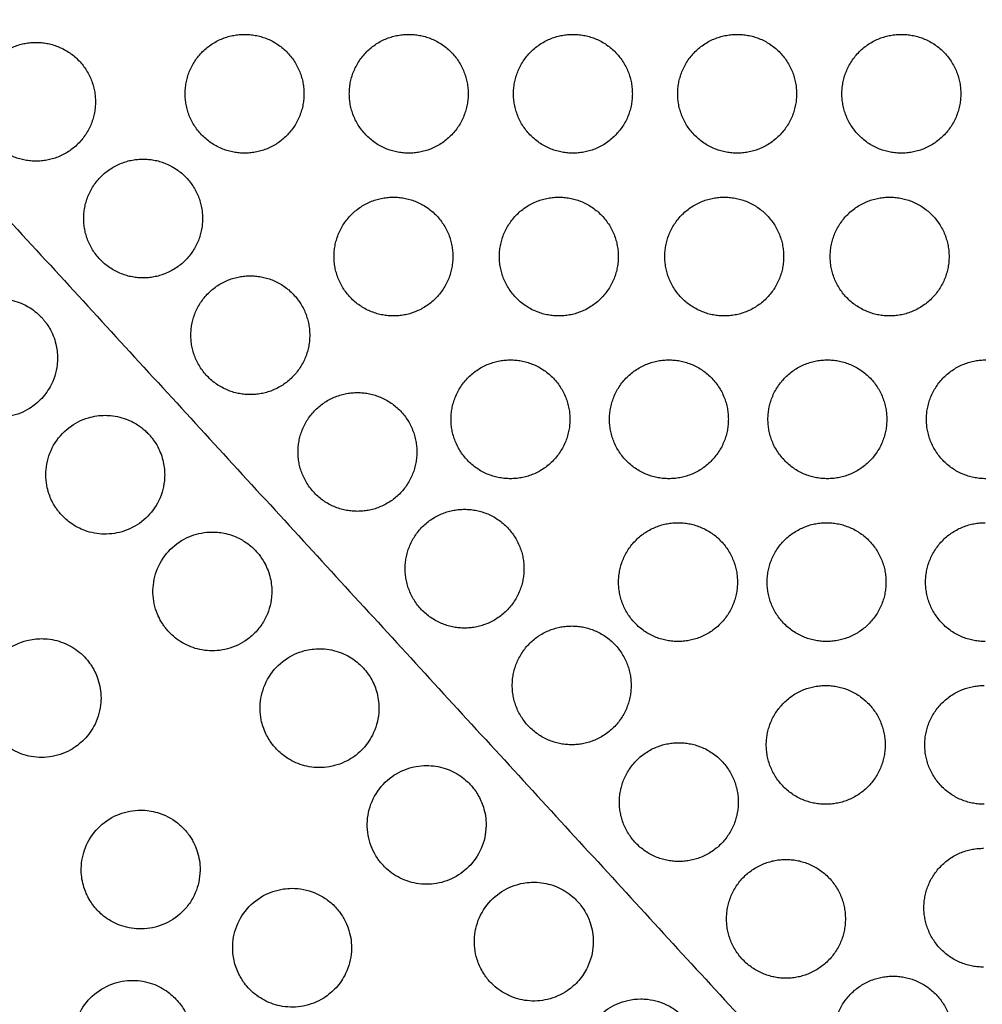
# Model space of a CAD drawing. Header units: millimetres. Extents: x -125 to 375, y 0 to 433.
# Tile 32 of 50: x 34 to 82, y 357 to 407. Entities that reach past the tile are written whole.
import ezdxf

# ---------------------------------------------------------------- set-up
doc = ezdxf.new("R2010")
doc.units = ezdxf.units.MM
doc.layers.add('Layer 01', color=18, linetype='Continuous', true_color=0x000000)

msp = doc.modelspace()

# ---------------------------------------------------------------- linework, layer by layer
at = {"layer": 'Layer 01'}
for points in [[(0, 433.013, 76), (26.847, 347.653, 83.178), (53.694, 262.293, 90.355)], [(0, 433.013, 76), (60.501, 367.083, 83.178), (121.001, 301.152, 90.355)]]:
    msp.add_open_spline(points, degree=2, dxfattribs=at)
at = {"layer": 'Layer 01', "extrusion": (1.45924e-11, -0.108228, -0.994126)}
for points in [[(45.018, 400.301, 79.561), (42.018, 400.301, 79.561), (42.018, 403.301, 79.235), (42.018, 406.301, 78.908), (45.018, 406.301, 78.908)], [(53.308, 400.301, 79.561), (50.308, 400.301, 79.561), (50.308, 403.301, 79.235), (50.308, 406.301, 78.908), (53.308, 406.301, 78.908)], [(34.49, 399.896, 79.605), (31.49, 399.896, 79.605), (31.49, 402.896, 79.279), (31.49, 405.896, 78.952), (34.49, 405.896, 78.952)], [(52.536, 392.081, 80.456), (49.536, 392.081, 80.456), (49.536, 395.081, 80.13), (49.536, 398.081, 79.803), (52.536, 398.081, 79.803)], [(45.308, 388.108, 80.889), (42.308, 388.108, 80.889), (42.308, 391.108, 80.562), (42.308, 394.108, 80.235), (45.308, 394.108, 80.235)], [(74.444, 383.861, 81.351), (71.444, 383.861, 81.351), (71.444, 386.861, 81.024), (71.444, 389.861, 80.698), (74.444, 389.861, 80.698)], [(66.902, 375.64, 82.246), (63.902, 375.64, 82.246), (63.902, 378.64, 81.919), (63.902, 381.64, 81.593), (66.902, 381.64, 81.593)]]:
    msp.add_rational_spline(points, [1, 0.707106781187, 1, 0.707106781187, 1], degree=2, knots=[6.017726, 6.017726, 6.017726, 12.035452, 12.035452, 18.053177, 18.053177, 18.053177], dxfattribs=at)
at = {"layer": 'Layer 01', "extrusion": (-1.4575e-11, 0.108228, 0.994126)}
msp.add_rational_spline([(45.018, 406.301, 78.908), (48.018, 406.301, 78.908), (48.018, 403.301, 79.235)], [1, 0.707106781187, 0.999999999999], degree=2, dxfattribs=at)
at = {"layer": 'Layer 01', "extrusion": (-1.45668e-11, 0.108228, 0.994126)}
for points in [[(53.308, 406.301, 78.908), (56.308, 406.301, 78.908), (56.308, 403.301, 79.235)], [(66.444, 389.861, 80.698), (69.444, 389.861, 80.698), (69.444, 386.861, 81.024)]]:
    msp.add_rational_spline(points, [1, 0.707106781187, 0.999999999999], degree=2, dxfattribs=at)
at = {"layer": 'Layer 01', "extrusion": (1.45877e-11, -0.108228, -0.994126)}
for points in [[(61.598, 400.301, 79.561), (58.598, 400.301, 79.561), (58.598, 403.301, 79.235), (58.598, 406.301, 78.908), (61.598, 406.301, 78.908)], [(58.444, 383.861, 81.351), (55.444, 383.861, 81.351), (55.444, 386.861, 81.024), (55.444, 389.861, 80.698), (58.444, 389.861, 80.698)], [(66.444, 383.861, 81.351), (63.444, 383.861, 81.351), (63.444, 386.861, 81.024), (63.444, 389.861, 80.698), (66.444, 389.861, 80.698)], [(50.717, 382.213, 81.53), (47.717, 382.213, 81.53), (47.717, 385.213, 81.204), (47.717, 388.213, 80.877), (50.717, 388.213, 80.877)], [(82.402, 375.64, 82.246), (79.402, 375.64, 82.246), (79.402, 378.64, 81.919), (79.402, 381.64, 81.593), (82.402, 381.64, 81.593)]]:
    msp.add_rational_spline(points, [1, 0.707106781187, 1, 0.707106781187, 1], degree=2, knots=[6.017726, 6.017726, 6.017726, 12.035452, 12.035452, 18.053177, 18.053177, 18.053177], dxfattribs=at)
at = {"layer": 'Layer 01', "extrusion": (-1.45735e-11, 0.108228, 0.994126)}
for points in [[(61.598, 406.301, 78.908), (64.598, 406.301, 78.908), (64.598, 403.301, 79.235)], [(69.888, 406.301, 78.908), (72.888, 406.301, 78.908), (72.888, 403.301, 79.235)], [(69.236, 398.081, 79.803), (72.236, 398.081, 79.803), (72.236, 395.081, 80.13)]]:
    msp.add_rational_spline(points, [1, 0.707106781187, 0.999999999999], degree=2, dxfattribs=at)
at = {"layer": 'Layer 01', "extrusion": (1.45856e-11, -0.108228, -0.994126)}
for points in [[(69.888, 400.301, 79.561), (66.888, 400.301, 79.561), (66.888, 403.301, 79.235), (66.888, 406.301, 78.908), (69.888, 406.301, 78.908)], [(77.586, 392.081, 80.456), (74.586, 392.081, 80.456), (74.586, 395.081, 80.13), (74.586, 398.081, 79.803), (77.586, 398.081, 79.803)], [(61.535, 370.425, 82.814), (58.535, 370.425, 82.814), (58.535, 373.425, 82.487), (58.535, 376.425, 82.161), (61.535, 376.425, 82.161)], [(72.353, 358.636, 84.097), (69.353, 358.636, 84.097), (69.353, 361.636, 83.771), (69.353, 364.636, 83.444), (72.353, 364.636, 83.444)]]:
    msp.add_rational_spline(points, [1, 0.707106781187, 1, 0.707106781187, 1], degree=2, knots=[6.017726, 6.017726, 6.017726, 12.035452, 12.035452, 18.053177, 18.053177, 18.053177], dxfattribs=at)
at = {"layer": 'Layer 01', "extrusion": (1.45883e-11, -0.108228, -0.994126)}
for points in [[(78.178, 400.301, 79.561), (75.178, 400.301, 79.561), (75.178, 403.301, 79.235), (75.178, 406.301, 78.908), (78.178, 406.301, 78.908)], [(74.402, 375.64, 82.246), (71.402, 375.64, 82.246), (71.402, 378.64, 81.919), (71.402, 381.64, 81.593), (74.402, 381.64, 81.593)], [(82.36, 367.42, 83.141), (79.36, 367.42, 83.141), (79.36, 370.42, 82.814), (79.36, 373.42, 82.488), (82.36, 373.42, 82.488)]]:
    msp.add_rational_spline(points, [1, 0.707106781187, 1, 0.707106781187, 1], degree=2, knots=[6.017726, 6.017726, 6.017726, 12.035452, 12.035452, 18.053177, 18.053177, 18.053177], dxfattribs=at)
at = {"layer": 'Layer 01', "extrusion": (-1.45709e-11, 0.108228, 0.994126)}
for points in [[(78.178, 406.301, 78.908), (81.178, 406.301, 78.908), (81.178, 403.301, 79.235)], [(39.899, 400.002, 79.594), (42.899, 400.002, 79.594), (42.899, 397.002, 79.92)]]:
    msp.add_rational_spline(points, [1, 0.707106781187, 0.999999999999], degree=2, dxfattribs=at)
at = {"layer": 'Layer 01', "extrusion": (-1.46018e-11, 0.108228, 0.994126)}
for points in [[(34.49, 405.896, 78.952), (37.49, 405.896, 78.952), (37.49, 402.896, 79.279)], [(74.444, 389.861, 80.698), (77.444, 389.861, 80.698), (77.444, 386.861, 81.024)]]:
    msp.add_rational_spline(points, [1, 0.707106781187, 0.999999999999], degree=2, dxfattribs=at)
at = {"layer": 'Layer 01', "extrusion": (1.45938e-11, -0.108228, -0.994126)}
for points in [[(48.018, 403.301, 79.235), (48.018, 400.301, 79.561), (45.018, 400.301, 79.561)], [(77.444, 386.861, 81.024), (77.444, 383.861, 81.351), (74.444, 383.861, 81.351)]]:
    msp.add_rational_spline(points, [0.999999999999, 0.707106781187, 1], degree=2, dxfattribs=at)
at = {"layer": 'Layer 01', "extrusion": (1.45897e-11, -0.108228, -0.994126)}
msp.add_rational_spline([(56.308, 403.301, 79.235), (56.308, 400.301, 79.561), (53.308, 400.301, 79.561)], [0.999999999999, 0.707106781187, 1], degree=2, dxfattribs=at)
at = {"layer": 'Layer 01', "extrusion": (1.45944e-11, -0.108228, -0.994126)}
msp.add_rational_spline([(64.598, 403.301, 79.235), (64.598, 400.301, 79.561), (61.598, 400.301, 79.561)], [0.999999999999, 0.707106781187, 1], degree=2, dxfattribs=at)
at = {"layer": 'Layer 01', "extrusion": (1.45883e-11, -0.108228, -0.994126)}
msp.add_rational_spline([(72.888, 403.301, 79.235), (72.888, 400.301, 79.561), (69.888, 400.301, 79.561)], [0.999999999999, 0.707106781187, 1], degree=2, dxfattribs=at)
at = {"layer": 'Layer 01', "extrusion": (1.45829e-11, -0.108228, -0.994126)}
msp.add_rational_spline([(81.178, 403.301, 79.235), (81.178, 400.301, 79.561), (78.178, 400.301, 79.561)], [0.999999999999, 0.707106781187, 1], degree=2, dxfattribs=at)
at = {"layer": 'Layer 01', "extrusion": (1.45877e-11, -0.108228, -0.994126)}
for points in [[(37.49, 402.896, 79.279), (37.49, 399.896, 79.605), (34.49, 399.896, 79.605)], [(55.536, 395.081, 80.13), (55.536, 392.081, 80.456), (52.536, 392.081, 80.456)]]:
    msp.add_rational_spline(points, [0.999999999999, 0.707106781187, 1], degree=2, dxfattribs=at)
at = {"layer": 'Layer 01', "extrusion": (-1.46071e-11, 0.108228, 0.994126)}
msp.add_rational_spline([(39.899, 394.002, 80.247), (36.899, 394.002, 80.247), (36.899, 397.002, 79.92), (36.899, 400.002, 79.594), (39.899, 400.002, 79.594)], [1, 0.707106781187, 1, 0.707106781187, 1], degree=2, knots=[6.017726, 6.017726, 6.017726, 12.035452, 12.035452, 18.053177, 18.053177, 18.053177], dxfattribs=at)
at = {"layer": 'Layer 01', "extrusion": (-1.45997e-11, 0.108228, 0.994126)}
msp.add_rational_spline([(52.536, 398.081, 79.803), (55.536, 398.081, 79.803), (55.536, 395.081, 80.13)], [1, 0.707106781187, 0.999999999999], degree=2, dxfattribs=at)
at = {"layer": 'Layer 01', "extrusion": (1.45971e-11, -0.108228, -0.994126)}
for points in [[(60.886, 392.081, 80.456), (57.886, 392.081, 80.456), (57.886, 395.081, 80.13), (57.886, 398.081, 79.803), (60.886, 398.081, 79.803)], [(82.318, 359.199, 84.036), (79.318, 359.199, 84.036), (79.318, 362.199, 83.709), (79.318, 365.199, 83.383), (82.318, 365.199, 83.383)]]:
    msp.add_rational_spline(points, [1, 0.707106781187, 1, 0.707106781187, 1], degree=2, knots=[6.017726, 6.017726, 6.017726, 12.035452, 12.035452, 18.053177, 18.053177, 18.053177], dxfattribs=at)
at = {"layer": 'Layer 01', "extrusion": (-1.46065e-11, 0.108228, 0.994126)}
for points in [[(60.886, 398.081, 79.803), (63.886, 398.081, 79.803), (63.886, 395.081, 80.13)], [(61.535, 376.425, 82.161), (64.535, 376.425, 82.161), (64.535, 373.425, 82.487)]]:
    msp.add_rational_spline(points, [1, 0.707106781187, 0.999999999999], degree=2, dxfattribs=at)
at = {"layer": 'Layer 01', "extrusion": (1.45862e-11, -0.108228, -0.994126)}
msp.add_rational_spline([(69.236, 392.081, 80.456), (66.236, 392.081, 80.456), (66.236, 395.081, 80.13), (66.236, 398.081, 79.803), (69.236, 398.081, 79.803)], [1, 0.707106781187, 1, 0.707106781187, 1], degree=2, knots=[6.017726, 6.017726, 6.017726, 12.035452, 12.035452, 18.053177, 18.053177, 18.053177], dxfattribs=at)
at = {"layer": 'Layer 01', "extrusion": (-1.46038e-11, 0.108228, 0.994126)}
msp.add_rational_spline([(77.586, 398.081, 79.803), (80.586, 398.081, 79.803), (80.586, 395.081, 80.13)], [1, 0.707106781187, 0.999999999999], degree=2, dxfattribs=at)
at = {"layer": 'Layer 01', "extrusion": (1.45809e-11, -0.108228, -0.994126)}
for points in [[(42.899, 397.002, 79.92), (42.899, 394.002, 80.247), (39.899, 394.002, 80.247)], [(63.886, 395.081, 80.13), (63.886, 392.081, 80.456), (60.886, 392.081, 80.456)], [(77.402, 378.64, 81.919), (77.402, 375.64, 82.246), (74.402, 375.64, 82.246)]]:
    msp.add_rational_spline(points, [0.999999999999, 0.707106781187, 1], degree=2, dxfattribs=at)
at = {"layer": 'Layer 01', "extrusion": (1.45965e-11, -0.108228, -0.994126)}
for points in [[(72.236, 395.081, 80.13), (72.236, 392.081, 80.456), (69.236, 392.081, 80.456)], [(61.444, 386.861, 81.024), (61.444, 383.861, 81.351), (58.444, 383.861, 81.351)]]:
    msp.add_rational_spline(points, [0.999999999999, 0.707106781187, 1], degree=2, dxfattribs=at)
at = {"layer": 'Layer 01', "extrusion": (1.45856e-11, -0.108228, -0.994126)}
msp.add_rational_spline([(80.586, 395.081, 80.13), (80.586, 392.081, 80.456), (77.586, 392.081, 80.456)], [0.999999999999, 0.707106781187, 1], degree=2, dxfattribs=at)
at = {"layer": 'Layer 01', "extrusion": (-1.45694e-11, 0.108228, 0.994126)}
for points in [[(45.308, 394.108, 80.235), (48.308, 394.108, 80.235), (48.308, 391.108, 80.562)], [(74.36, 373.42, 82.488), (77.36, 373.42, 82.488), (77.36, 370.42, 82.814)]]:
    msp.add_rational_spline(points, [1, 0.707106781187, 0.999999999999], degree=2, dxfattribs=at)
at = {"layer": 'Layer 01'}
for points, knots in [([(35.201, 388.505, 80.807), (35.067, 388.262, 80.829), (34.9, 388.039, 80.847), (34.515, 387.652, 80.878), (34.301, 387.488, 80.889), (33.75, 387.173, 80.907), (33.402, 387.051, 80.911), (32.702, 386.941, 80.905), (32.357, 386.946, 80.895), (31.713, 387.068, 80.868), (31.416, 387.174, 80.85), (30.96, 387.422, 80.816), (30.789, 387.54, 80.801), (30.512, 387.775, 80.773), (30.401, 387.886, 80.76), (30.252, 388.06, 80.74), (30.207, 388.117, 80.734), (30.131, 388.219, 80.723), (30.1, 388.264, 80.719), (30.039, 388.357, 80.709), (30.008, 388.406, 80.704), (29.936, 388.532, 80.691), (29.895, 388.609, 80.683), (29.763, 388.893, 80.655), (29.691, 389.108, 80.634), (29.57, 389.671, 80.582), (29.557, 390.024, 80.551), (29.658, 390.753, 80.49), (29.785, 391.121, 80.461), (30.175, 391.799, 80.409), (30.44, 392.1, 80.387), (31.049, 392.566, 80.354), (31.381, 392.734, 80.344), (32.009, 392.917, 80.335), (32.292, 392.958, 80.334), (32.577, 392.958, 80.337)], [-17.435479, -17.435479, -17.435479, -17.435479, -16.600084, -16.600084, -15.792104, -15.792104, -14.692548, -14.692548, -13.66209, -13.66209, -12.720504, -12.720504, -12.09715, -12.09715, -11.624266, -11.624266, -11.4052, -11.4052, -11.241127, -11.241127, -11.067821, -11.067821, -10.803836, -10.803836, -10.122468, -10.122468, -9.065758, -9.065758, -7.90291, -7.90291, -6.708719, -6.708719, -5.597494, -5.597494, -4.741483, -4.741483, -4.741483, -4.741483]), ([(32.577, 392.958, 80.337), (32.632, 392.958, 80.338), (32.688, 392.956, 80.339), (33.053, 392.936, 80.345), (33.358, 392.871, 80.354), (33.899, 392.664, 80.38), (34.138, 392.534, 80.395), (34.46, 392.296, 80.422), (34.56, 392.213, 80.431), (34.702, 392.077, 80.446), (34.748, 392.029, 80.451), (34.829, 391.94, 80.461), (34.864, 391.9, 80.465), (34.935, 391.813, 80.475), (34.972, 391.765, 80.48), (35.064, 391.638, 80.494), (35.118, 391.556, 80.503), (35.315, 391.219, 80.538), (35.424, 390.946, 80.567), (35.549, 390.431, 80.62), (35.577, 390.195, 80.645), (35.577, 389.958, 80.668)], [-4.741483, -4.741483, -4.741483, -4.741483, -4.573428, -4.573428, -3.642973, -3.642973, -2.828507, -2.828507, -2.437309, -2.437309, -2.236132, -2.236132, -2.07559, -2.07559, -1.895868, -1.895868, -1.600167, -1.600167, -0.717586, -0.717586, 0, 0, 0, 0]), ([(35.577, 389.958, 80.668), (35.577, 389.844, 80.68), (35.57, 389.73, 80.691), (35.512, 389.226, 80.741), (35.392, 388.848, 80.776), (35.201, 388.505, 80.807)], [-1.531039, -1.531039, -1.531039, -1.531039, -1.18525, -1.18525, 0, 0, 0, 0]), ([(40.623, 382.634, 81.451), (40.447, 382.309, 81.481), (40.213, 382.02, 81.506), (39.645, 381.536, 81.544), (39.316, 381.348, 81.556), (38.627, 381.111, 81.565), (38.275, 381.057, 81.563), (37.594, 381.071, 81.546), (37.27, 381.132, 81.533), (36.71, 381.335, 81.502), (36.471, 381.46, 81.485), (36.089, 381.73, 81.451), (35.939, 381.861, 81.436), (35.742, 382.07, 81.412), (35.685, 382.136, 81.405), (35.592, 382.254, 81.392), (35.554, 382.305, 81.387), (35.482, 382.41, 81.376), (35.447, 382.464, 81.37), (35.365, 382.6, 81.356), (35.32, 382.683, 81.348), (35.184, 382.969, 81.319), (35.11, 383.18, 81.298), (34.981, 383.745, 81.245), (34.965, 384.105, 81.212), (35.063, 384.843, 81.148), (35.188, 385.213, 81.117), (35.576, 385.894, 81.062), (35.839, 386.197, 81.038), (36.446, 386.665, 81.003), (36.778, 386.834, 80.991), (37.409, 387.022, 80.98), (37.697, 387.063, 80.979), (37.986, 387.063, 80.982)], [-17.467129, -17.467129, -17.467129, -17.467129, -16.353967, -16.353967, -15.22398, -15.22398, -14.161989, -14.161989, -13.176949, -13.176949, -12.367582, -12.367582, -11.767787, -11.767787, -11.504448, -11.504448, -11.313951, -11.313951, -11.11916, -11.11916, -10.835096, -10.835096, -10.162727, -10.162727, -9.084754, -9.084754, -7.917013, -7.917013, -6.721952, -6.721952, -5.611002, -5.611002, -4.741377, -4.741377, -4.741377, -4.741377]), ([(37.986, 387.063, 80.982), (38.037, 387.063, 80.983), (38.089, 387.062, 80.983), (38.451, 387.043, 80.989), (38.757, 386.979, 80.998), (39.243, 386.795, 81.02), (39.43, 386.701, 81.031), (39.744, 386.5, 81.054), (39.875, 386.4, 81.065), (40.055, 386.236, 81.083), (40.113, 386.181, 81.089), (40.21, 386.078, 81.101), (40.251, 386.032, 81.106), (40.332, 385.933, 81.116), (40.373, 385.881, 81.122), (40.474, 385.743, 81.137), (40.53, 385.656, 81.146), (40.721, 385.325, 81.181), (40.826, 385.067, 81.209), (40.955, 384.557, 81.262), (40.986, 384.311, 81.287), (40.986, 384.063, 81.312)], [-4.741377, -4.741377, -4.741377, -4.741377, -4.585538, -4.585538, -3.651597, -3.651597, -3.02207, -3.02207, -2.528365, -2.528365, -2.28743, -2.28743, -2.101891, -2.101891, -1.901352, -1.901352, -1.587616, -1.587616, -0.749132, -0.749132, 0, 0, 0, 0]), ([(40.986, 384.063, 81.312), (40.986, 383.958, 81.323), (40.98, 383.853, 81.334), (40.928, 383.358, 81.383), (40.81, 382.979, 81.42), (40.623, 382.634, 81.451)], [-1.504395, -1.504395, -1.504395, -1.504395, -1.185687, -1.185687, 0, 0, 0, 0]), ([(46.047, 376.768, 82.094), (45.949, 376.582, 82.111), (45.832, 376.407, 82.127), (45.567, 376.091, 82.155), (45.422, 375.949, 82.167), (44.972, 375.59, 82.196), (44.64, 375.414, 82.207), (43.948, 375.2, 82.216), (43.598, 375.156, 82.214), (42.924, 375.189, 82.197), (42.605, 375.257, 82.185), (42.018, 375.486, 82.151), (41.752, 375.64, 82.131), (41.398, 375.925, 82.097), (41.289, 376.027, 82.086), (41.132, 376.198, 82.067), (41.078, 376.261, 82.06), (40.989, 376.375, 82.048), (40.952, 376.426, 82.042), (40.873, 376.542, 82.03), (40.832, 376.608, 82.023), (40.729, 376.787, 82.004), (40.672, 376.902, 81.993), (40.483, 377.359, 81.947), (40.406, 377.72, 81.913), (40.385, 378.461, 81.844), (40.445, 378.835, 81.811), (40.707, 379.559, 81.748), (40.913, 379.901, 81.72), (41.438, 380.475, 81.673), (41.748, 380.706, 81.655), (42.411, 381.025, 81.631), (42.754, 381.121, 81.625), (43.202, 381.164, 81.625), (43.298, 381.169, 81.626), (43.395, 381.169, 81.626)], [-17.498635, -17.498635, -17.498635, -17.498635, -16.865518, -16.865518, -16.255967, -16.255967, -15.133738, -15.133738, -14.080117, -14.080117, -13.10472, -13.10472, -12.183485, -12.183485, -11.73466, -11.73466, -11.484854, -11.484854, -11.296734, -11.296734, -11.061309, -11.061309, -10.673694, -10.673694, -9.568598, -9.568598, -8.43705, -8.43705, -7.245572, -7.245572, -6.095087, -6.095087, -5.032051, -5.032051, -4.741824, -4.741824, -4.741824, -4.741824]), ([(43.395, 381.169, 81.626), (43.623, 381.169, 81.628), (43.851, 381.143, 81.633), (44.335, 381.03, 81.648), (44.587, 380.935, 81.659), (45.004, 380.709, 81.685), (45.174, 380.593, 81.698), (45.403, 380.399, 81.72), (45.473, 380.335, 81.727), (45.588, 380.217, 81.74), (45.635, 380.165, 81.745), (45.728, 380.056, 81.757), (45.773, 379.998, 81.763), (45.881, 379.851, 81.779), (45.94, 379.76, 81.789), (46.126, 379.437, 81.824), (46.227, 379.193, 81.85), (46.361, 378.687, 81.903), (46.395, 378.428, 81.929), (46.395, 378.169, 81.956)], [-4.741824, -4.741824, -4.741824, -4.741824, -4.053747, -4.053747, -3.245965, -3.245965, -2.62727, -2.62727, -2.341791, -2.341791, -2.130081, -2.130081, -1.909368, -1.909368, -1.580749, -1.580749, -0.785605, -0.785605, 0, 0, 0, 0]), ([(46.395, 378.169, 81.956), (46.395, 378.075, 81.966), (46.39, 377.98, 81.975), (46.344, 377.495, 82.024), (46.231, 377.115, 82.061), (46.047, 376.768, 82.094)], [-1.472009, -1.472009, -1.472009, -1.472009, -1.185887, -1.185887, 0, 0, 0, 0]), ([(37.469, 371.469, 82.355), (37.328, 371.182, 82.372), (37.143, 370.919, 82.385), (36.713, 370.478, 82.402), (36.477, 370.298, 82.405), (35.891, 369.976, 82.404), (35.533, 369.859, 82.396), (34.817, 369.765, 82.369), (34.464, 369.78, 82.351), (33.806, 369.926, 82.307), (33.504, 370.047, 82.283), (32.977, 370.364, 82.232), (32.75, 370.55, 82.207), (32.457, 370.872, 82.168), (32.368, 370.985, 82.156), (32.242, 371.171, 82.136), (32.2, 371.24, 82.128), (32.126, 371.371, 82.115), (32.094, 371.432, 82.109), (32.029, 371.568, 82.096), (31.997, 371.642, 82.089), (31.919, 371.848, 82.07), (31.879, 371.981, 82.058), (31.76, 372.501, 82.015), (31.749, 372.899, 81.986), (31.879, 373.662, 81.937), (32.013, 374.021, 81.918), (32.416, 374.683, 81.889), (32.686, 374.976, 81.88), (33.31, 375.431, 81.873), (33.655, 375.594, 81.876), (34.267, 375.753, 81.889), (34.519, 375.785, 81.896), (34.773, 375.785, 81.906)], [-17.595321, -17.595321, -17.595321, -17.595321, -16.63357, -16.63357, -15.744055, -15.744055, -14.623431, -14.623431, -13.56882, -13.56882, -12.594636, -12.594636, -11.713731, -11.713731, -11.280947, -11.280947, -11.03529, -11.03529, -10.827478, -10.827478, -10.582434, -10.582434, -10.163121, -10.163121, -8.974714, -8.974714, -7.831828, -7.831828, -6.644235, -6.644235, -5.508074, -5.508074, -4.744052, -4.744052, -4.744052, -4.744052]), ([(34.773, 375.785, 81.906), (34.869, 375.785, 81.91), (34.965, 375.78, 81.914), (35.382, 375.74, 81.934), (35.695, 375.657, 81.952), (36.272, 375.401, 81.994), (36.534, 375.233, 82.017), (36.879, 374.926, 82.054), (36.985, 374.816, 82.067), (37.136, 374.634, 82.087), (37.187, 374.568, 82.094), (37.274, 374.442, 82.107), (37.311, 374.385, 82.114), (37.388, 374.257, 82.127), (37.426, 374.188, 82.134), (37.52, 373.996, 82.153), (37.572, 373.872, 82.165), (37.719, 373.435, 82.206), (37.773, 373.111, 82.234), (37.773, 372.785, 82.261)], [-4.744052, -4.744052, -4.744052, -4.744052, -4.453949, -4.453949, -3.48424, -3.48424, -2.552248, -2.552248, -2.091154, -2.091154, -1.839016, -1.839016, -1.631006, -1.631006, -1.391722, -1.391722, -0.986132, -0.986132, 0, 0, 0, 0]), ([(51.473, 370.906, 82.735), (51.331, 370.628, 82.762), (51.145, 370.374, 82.785), (50.709, 369.938, 82.823), (50.463, 369.757, 82.838), (49.874, 369.449, 82.86), (49.526, 369.341, 82.865), (48.832, 369.256, 82.861), (48.493, 369.272, 82.854), (47.862, 369.41, 82.829), (47.573, 369.522, 82.813), (47.103, 369.792, 82.779), (46.915, 369.932, 82.762), (46.666, 370.167, 82.736), (46.592, 370.244, 82.727), (46.471, 370.386, 82.712), (46.422, 370.448, 82.705), (46.334, 370.57, 82.692), (46.293, 370.63, 82.686), (46.196, 370.787, 82.669), (46.142, 370.885, 82.659), (45.989, 371.208, 82.626), (45.911, 371.441, 82.603), (45.79, 372.042, 82.545), (45.784, 372.412, 82.51), (45.911, 373.161, 82.442), (46.051, 373.53, 82.41), (46.468, 374.198, 82.352), (46.742, 374.49, 82.327), (47.364, 374.932, 82.291), (47.698, 375.088, 82.279), (48.298, 375.243, 82.269), (48.551, 375.275, 82.268), (48.803, 375.275, 82.27)], [-17.53713, -17.53713, -17.53713, -17.53713, -16.594651, -16.594651, -15.681066, -15.681066, -14.594839, -14.594839, -13.579717, -13.579717, -12.65189, -12.65189, -11.947045, -11.947045, -11.623002, -11.623002, -11.384771, -11.384771, -11.167743, -11.167743, -10.828867, -10.828867, -10.089597, -10.089597, -8.979586, -8.979586, -7.799757, -7.799757, -6.605246, -6.605246, -5.504411, -5.504411, -4.742182, -4.742182, -4.742182, -4.742182]), ([(48.803, 375.275, 82.27), (48.889, 375.275, 82.271), (48.974, 375.271, 82.272), (49.367, 375.238, 82.278), (49.669, 375.164, 82.287), (50.201, 374.943, 82.313), (50.433, 374.808, 82.329), (50.733, 374.575, 82.355), (50.819, 374.5, 82.363), (50.957, 374.365, 82.378), (51.012, 374.307, 82.384), (51.116, 374.187, 82.397), (51.165, 374.126, 82.404), (51.278, 373.975, 82.42), (51.339, 373.882, 82.43), (51.515, 373.581, 82.462), (51.61, 373.362, 82.486), (51.761, 372.854, 82.539), (51.803, 372.565, 82.569), (51.803, 372.275, 82.599)], [-4.742182, -4.742182, -4.742182, -4.742182, -4.485766, -4.485766, -3.555416, -3.555416, -2.752147, -2.752147, -2.410158, -2.410158, -2.1694, -2.1694, -1.932788, -1.932788, -1.599299, -1.599299, -0.879836, -0.879836, 0, 0, 0, 0]), ([(37.773, 372.785, 82.261), (37.773, 372.712, 82.266), (37.77, 372.64, 82.272), (37.737, 372.186, 82.308), (37.637, 371.813, 82.334), (37.469, 371.469, 82.355)], [-1.37275, -1.37275, -1.37275, -1.37275, -1.154138, -1.154138, 0, 0, 0, 0]), ([(51.803, 372.275, 82.599), (51.803, 372.192, 82.608), (51.8, 372.11, 82.616), (51.761, 371.637, 82.664), (51.652, 371.256, 82.702), (51.473, 370.906, 82.735)], [-1.435356, -1.435356, -1.435356, -1.435356, -1.185913, -1.185913, 0, 0, 0, 0]), ([(56.9, 365.047, 83.376), (56.738, 364.72, 83.408), (56.517, 364.425, 83.435), (55.985, 363.934, 83.478), (55.681, 363.74, 83.494), (55.021, 363.47, 83.511), (54.671, 363.394, 83.514), (53.985, 363.371, 83.505), (53.655, 363.414, 83.496), (53.022, 363.607, 83.467), (52.724, 363.755, 83.448), (52.322, 364.045, 83.413), (52.196, 364.153, 83.401), (52.011, 364.34, 83.38), (51.945, 364.413, 83.372), (51.83, 364.555, 83.356), (51.779, 364.623, 83.349), (51.675, 364.777, 83.333), (51.622, 364.864, 83.324), (51.49, 365.109, 83.298), (51.42, 365.27, 83.282), (51.242, 365.806, 83.228), (51.193, 366.195, 83.191), (51.245, 366.969, 83.118), (51.346, 367.346, 83.084), (51.689, 368.051, 83.021), (51.932, 368.37, 82.993), (52.511, 368.879, 82.949), (52.835, 369.071, 82.933), (53.512, 369.318, 82.914), (53.855, 369.379, 82.911), (54.205, 369.38, 82.913), (54.209, 369.38, 82.913), (54.212, 369.38, 82.913)], [-17.583698, -17.583698, -17.583698, -17.583698, -16.481787, -16.481787, -15.404593, -15.404593, -14.336384, -14.336384, -13.341147, -13.341147, -12.346335, -12.346335, -11.846905, -11.846905, -11.551197, -11.551197, -11.295382, -11.295382, -10.98867, -10.98867, -10.457244, -10.457244, -9.284958, -9.284958, -8.116142, -8.116142, -6.919926, -6.919926, -5.79599, -5.79599, -4.754002, -4.754002, -4.743398, -4.743398, -4.743398, -4.743398]), ([(54.212, 369.38, 82.913), (54.528, 369.38, 82.915), (54.841, 369.331, 82.922), (55.425, 369.141, 82.945), (55.694, 369.006, 82.961), (56.049, 368.757, 82.989), (56.154, 368.671, 82.998), (56.32, 368.517, 83.015), (56.384, 368.453, 83.022), (56.501, 368.321, 83.036), (56.556, 368.255, 83.043), (56.675, 368.098, 83.06), (56.737, 368.005, 83.07), (56.911, 367.711, 83.102), (57.005, 367.5, 83.125), (57.166, 366.989, 83.179), (57.212, 366.685, 83.21), (57.212, 366.38, 83.242)], [-4.743398, -4.743398, -4.743398, -4.743398, -3.794919, -3.794919, -2.896298, -2.896298, -2.48721, -2.48721, -2.214324, -2.214324, -1.955551, -1.955551, -1.619078, -1.619078, -0.923636, -0.923636, 0, 0, 0, 0]), ([(42.474, 362.819, 83.238), (42.383, 362.632, 83.249), (42.273, 362.454, 83.258), (42.028, 362.137, 83.273), (41.895, 361.995, 83.278), (41.459, 361.614, 83.289), (41.124, 361.418, 83.29), (40.417, 361.172, 83.276), (40.055, 361.116, 83.263), (39.353, 361.135, 83.228), (39.018, 361.201, 83.206), (38.413, 361.432, 83.159), (38.145, 361.586, 83.134), (37.721, 361.923, 83.088), (37.556, 362.09, 83.067), (37.344, 362.359, 83.037), (37.282, 362.449, 83.027), (37.182, 362.61, 83.01), (37.142, 362.68, 83.003), (37.067, 362.826, 82.989), (37.032, 362.902, 82.981), (36.953, 363.094, 82.963), (36.913, 363.211, 82.953), (36.804, 363.607, 82.919), (36.768, 363.895, 82.896), (36.78, 364.544, 82.85), (36.853, 364.902, 82.827), (37.132, 365.602, 82.79), (37.347, 365.933, 82.775), (37.893, 366.495, 82.759), (38.217, 366.72, 82.756), (38.909, 367.02, 82.763), (39.264, 367.103, 82.771), (39.675, 367.123, 82.786), (39.724, 367.124, 82.788), (39.773, 367.124, 82.79)], [-17.604938, -17.604938, -17.604938, -17.604938, -16.978812, -16.978812, -16.396562, -16.396562, -15.238516, -15.238516, -14.146709, -14.146709, -13.124464, -13.124464, -12.19617, -12.19617, -11.491025, -11.491025, -11.162166, -11.162166, -10.918637, -10.918637, -10.666026, -10.666026, -10.293953, -10.293953, -9.42539, -9.42539, -8.335692, -8.335692, -7.1571, -7.1571, -5.981763, -5.981763, -4.891605, -4.891605, -4.744821, -4.744821, -4.744821, -4.744821]), ([(39.773, 367.124, 82.79), (40.059, 367.124, 82.801), (40.345, 367.083, 82.816), (40.987, 366.894, 82.855), (41.329, 366.717, 82.882), (41.777, 366.365, 82.927), (41.913, 366.235, 82.943), (42.102, 366.018, 82.967), (42.163, 365.94, 82.976), (42.266, 365.795, 82.991), (42.309, 365.728, 82.998), (42.395, 365.585, 83.013), (42.436, 365.507, 83.021), (42.536, 365.3, 83.041), (42.589, 365.168, 83.054), (42.725, 364.739, 83.094), (42.773, 364.432, 83.12), (42.773, 364.124, 83.145)], [-4.744821, -4.744821, -4.744821, -4.744821, -3.880391, -3.880391, -2.729592, -2.729592, -2.162233, -2.162233, -1.863688, -1.863688, -1.624829, -1.624829, -1.358948, -1.358948, -0.930518, -0.930518, 0, 0, 0, 0]), ([(57.212, 366.38, 83.242), (57.212, 366.311, 83.249), (57.21, 366.242, 83.256), (57.178, 365.782, 83.304), (57.075, 365.399, 83.342), (56.9, 365.047, 83.376)], [-1.395343, -1.395343, -1.395343, -1.395343, -1.185862, -1.185862, 0, 0, 0, 0]), ([(42.773, 364.124, 83.145), (42.773, 364.056, 83.15), (42.77, 363.988, 83.156), (42.739, 363.538, 83.191), (42.64, 363.164, 83.217), (42.474, 362.819, 83.238)], [-1.360742, -1.360742, -1.360742, -1.360742, -1.154119, -1.154119, 0, 0, 0, 0]), ([(62.328, 359.191, 84.016), (62.212, 358.949, 84.04), (62.064, 358.724, 84.061), (61.72, 358.326, 84.098), (61.526, 358.154, 84.113), (61.01, 357.801, 84.143), (60.671, 357.651, 84.154), (59.977, 357.487, 84.161), (59.63, 357.466, 84.158), (58.969, 357.54, 84.141), (58.659, 357.627, 84.128), (58.193, 357.841, 84.1), (58.024, 357.939, 84.088), (57.735, 358.147, 84.063), (57.612, 358.253, 84.051), (57.424, 358.441, 84.03), (57.355, 358.517, 84.022), (57.232, 358.67, 84.005), (57.177, 358.745, 83.997), (57.061, 358.919, 83.979), (57.002, 359.019, 83.968), (56.85, 359.317, 83.938), (56.772, 359.521, 83.917), (56.623, 360.098, 83.859), (56.598, 360.479, 83.823), (56.692, 361.242, 83.751), (56.815, 361.617, 83.716), (57.203, 362.306, 83.653), (57.466, 362.611, 83.626), (58.074, 363.082, 83.585), (58.404, 363.253, 83.571), (59.038, 363.443, 83.557), (59.329, 363.486, 83.554), (59.621, 363.486, 83.556)], [-17.619861, -17.619861, -17.619861, -17.619861, -16.810848, -16.810848, -16.034592, -16.034592, -14.928489, -14.928489, -13.891005, -13.891005, -12.930044, -12.930044, -12.345107, -12.345107, -11.856225, -11.856225, -11.545414, -11.545414, -11.264714, -11.264714, -10.913991, -10.913991, -10.256253, -10.256253, -9.113922, -9.113922, -7.934606, -7.934606, -6.731697, -6.731697, -5.621701, -5.621701, -4.741639, -4.741639, -4.741639, -4.741639]), ([(59.621, 363.486, 83.556), (59.671, 363.486, 83.556), (59.721, 363.485, 83.557), (60.086, 363.466, 83.561), (60.397, 363.401, 83.569), (60.872, 363.22, 83.591), (61.044, 363.134, 83.6), (61.345, 362.947, 83.622), (61.476, 362.849, 83.632), (61.675, 362.675, 83.651), (61.749, 362.603, 83.659), (61.882, 362.461, 83.675), (61.942, 362.39, 83.683), (62.069, 362.225, 83.7), (62.134, 362.129, 83.711), (62.305, 361.844, 83.741), (62.397, 361.646, 83.763), (62.569, 361.132, 83.817), (62.621, 360.81, 83.851), (62.621, 360.486, 83.885)], [-4.741639, -4.741639, -4.741639, -4.741639, -4.591351, -4.591351, -3.642428, -3.642428, -3.063613, -3.063613, -2.573935, -2.573935, -2.265101, -2.265101, -1.985894, -1.985894, -1.636584, -1.636584, -0.980753, -0.980753, 0, 0, 0, 0]), ([(50.122, 358.875, 83.825), (49.996, 358.614, 83.844), (49.833, 358.372, 83.859), (49.454, 357.956, 83.883), (49.245, 357.781, 83.891), (48.699, 357.438, 83.902), (48.35, 357.301, 83.901), (47.64, 357.164, 83.887), (47.287, 357.159, 83.874), (46.62, 357.267, 83.841), (46.31, 357.37, 83.821), (45.742, 357.669, 83.775), (45.487, 357.86, 83.749), (45.174, 358.182, 83.711), (45.089, 358.283, 83.7), (44.955, 358.462, 83.681), (44.905, 358.537, 83.673), (44.812, 358.69, 83.657), (44.769, 358.766, 83.649), (44.678, 358.952, 83.631), (44.631, 359.062, 83.62), (44.51, 359.404, 83.588), (44.457, 359.643, 83.567), (44.397, 360.257, 83.516), (44.43, 360.633, 83.488), (44.638, 361.369, 83.437), (44.817, 361.721, 83.415), (45.302, 362.339, 83.381), (45.605, 362.599, 83.37), (46.269, 362.972, 83.36), (46.618, 363.091, 83.361), (47.126, 363.166, 83.369), (47.272, 363.177, 83.373), (47.419, 363.177, 83.377)], [-17.612638, -17.612638, -17.612638, -17.612638, -16.738663, -16.738663, -15.921047, -15.921047, -14.80101, -14.80101, -13.747208, -13.747208, -12.769299, -12.769299, -11.81357, -11.81357, -11.414628, -11.414628, -11.139965, -11.139965, -10.876025, -10.876025, -10.515195, -10.515195, -9.780623, -9.780623, -8.653554, -8.653554, -7.476316, -7.476316, -6.287819, -6.287819, -5.187127, -5.187127, -4.745304, -4.745304, -4.745304, -4.745304]), ([(47.419, 363.177, 83.377), (47.611, 363.177, 83.382), (47.804, 363.158, 83.389), (48.385, 363.045, 83.415), (48.758, 362.891, 83.439), (49.257, 362.556, 83.481), (49.413, 362.427, 83.497), (49.63, 362.207, 83.522), (49.702, 362.126, 83.53), (49.822, 361.974, 83.547), (49.873, 361.904, 83.554), (49.974, 361.752, 83.57), (50.023, 361.669, 83.579), (50.14, 361.448, 83.602), (50.202, 361.306, 83.616), (50.363, 360.844, 83.661), (50.419, 360.511, 83.691), (50.419, 360.177, 83.721)], [-4.745304, -4.745304, -4.745304, -4.745304, -4.164369, -4.164369, -2.962031, -2.962031, -2.353096, -2.353096, -2.028781, -2.028781, -1.768311, -1.768311, -1.478137, -1.478137, -1.012144, -1.012144, 0, 0, 0, 0]), ([(62.621, 360.486, 83.885), (62.621, 360.431, 83.89), (62.62, 360.376, 83.896), (62.595, 359.929, 83.942), (62.497, 359.546, 83.981), (62.328, 359.191, 84.016)], [-1.352535, -1.352535, -1.352535, -1.352535, -1.185752, -1.185752, 0, 0, 0, 0]), ([(50.419, 360.177, 83.721), (50.419, 360.114, 83.726), (50.417, 360.051, 83.731), (50.388, 359.602, 83.77), (50.29, 359.224, 83.8), (50.122, 358.875, 83.825)], [-1.357237, -1.357237, -1.357237, -1.357237, -1.166522, -1.166522, 0, 0, 0, 0]), ([(42.074, 354.233, 83.869), (41.904, 353.877, 83.886), (41.665, 353.558, 83.896), (41.103, 353.055, 83.901), (40.794, 352.865, 83.898), (40.116, 352.6, 83.878), (39.75, 352.53, 83.861), (39.036, 352.527, 83.819), (38.692, 352.586, 83.794), (38.065, 352.808, 83.741), (37.784, 352.962, 83.713), (37.318, 353.322, 83.66), (37.128, 353.516, 83.635), (36.892, 353.831, 83.599), (36.825, 353.934, 83.588), (36.72, 354.117, 83.569), (36.679, 354.196, 83.561), (36.605, 354.359, 83.546), (36.571, 354.443, 83.538), (36.498, 354.649, 83.52), (36.462, 354.773, 83.509), (36.376, 355.175, 83.477), (36.356, 355.459, 83.457), (36.402, 356.105, 83.417), (36.494, 356.461, 83.399), (36.812, 357.147, 83.371), (37.045, 357.467, 83.364), (37.62, 357.998, 83.36), (37.956, 358.204, 83.365), (38.657, 358.465, 83.385), (39.012, 358.529, 83.399), (39.368, 358.529, 83.418)], [-17.620128, -17.620128, -17.620128, -17.620128, -16.432634, -16.432634, -15.351536, -15.351536, -14.241726, -14.241726, -13.19866, -13.19866, -12.237056, -12.237056, -11.42067, -11.42067, -11.050306, -11.050306, -10.782201, -10.782201, -10.510332, -10.510332, -10.122144, -10.122144, -9.269312, -9.269312, -8.171485, -8.171485, -6.993731, -6.993731, -5.818357, -5.818357, -4.743837, -4.743837, -4.743837, -4.743837]), ([(39.368, 358.529, 83.418), (39.375, 358.529, 83.418), (39.381, 358.529, 83.419), (39.724, 358.527, 83.437), (40.059, 358.468, 83.458), (40.659, 358.254, 83.504), (40.924, 358.111, 83.528), (41.352, 357.791, 83.572), (41.523, 357.629, 83.592), (41.747, 357.361, 83.623), (41.816, 357.268, 83.633), (41.927, 357.098, 83.651), (41.971, 357.023, 83.659), (42.056, 356.864, 83.675), (42.096, 356.781, 83.683), (42.187, 356.567, 83.703), (42.232, 356.434, 83.715), (42.335, 356.048, 83.749), (42.368, 355.789, 83.77), (42.368, 355.529, 83.789)], [-4.743837, -4.743837, -4.743837, -4.743837, -4.725461, -4.725461, -3.709758, -3.709758, -2.805991, -2.805991, -2.097649, -2.097649, -1.750382, -1.750382, -1.486243, -1.486243, -1.206424, -1.206424, -0.785161, -0.785161, 0, 0, 0, 0]), ([(67.756, 353.338, 84.655), (67.591, 352.979, 84.691), (67.356, 352.655, 84.722), (66.788, 352.132, 84.769), (66.466, 351.931, 84.786), (65.785, 351.667, 84.805), (65.435, 351.598, 84.807), (64.751, 351.586, 84.799), (64.422, 351.636, 84.79), (63.796, 351.838, 84.761), (63.504, 351.989, 84.743), (63.116, 352.276, 84.709), (62.999, 352.378, 84.697), (62.815, 352.565, 84.677), (62.745, 352.646, 84.668), (62.615, 352.81, 84.65), (62.555, 352.893, 84.641), (62.428, 353.094, 84.62), (62.363, 353.212, 84.608), (62.196, 353.574, 84.571), (62.118, 353.827, 84.545), (62.011, 354.45, 84.483), (62.016, 354.822, 84.447), (62.167, 355.57, 84.376), (62.32, 355.937, 84.342), (62.759, 356.59, 84.282), (63.039, 356.87, 84.257), (63.669, 357.29, 84.22), (64.006, 357.435, 84.208), (64.581, 357.566, 84.199), (64.805, 357.592, 84.198), (65.03, 357.592, 84.199)], [-17.676719, -17.676719, -17.676719, -17.676719, -16.483365, -16.483365, -15.350365, -15.350365, -14.286032, -14.286032, -13.292428, -13.292428, -12.307831, -12.307831, -11.838934, -11.838934, -11.517124, -11.517124, -11.207295, -11.207295, -10.80085, -10.80085, -10.004222, -10.004222, -8.88971, -8.88971, -7.701361, -7.701361, -6.51875, -6.51875, -5.423521, -5.423521, -4.745007, -4.745007, -4.745007, -4.745007]), ([(65.03, 357.592, 84.199), (65.143, 357.592, 84.2), (65.255, 357.585, 84.201), (65.745, 357.53, 84.209), (66.111, 357.416, 84.223), (66.618, 357.144, 84.253), (66.781, 357.036, 84.266), (67.022, 356.839, 84.287), (67.107, 356.76, 84.296), (67.257, 356.604, 84.313), (67.323, 356.529, 84.321), (67.458, 356.358, 84.34), (67.526, 356.261, 84.35), (67.695, 355.985, 84.38), (67.783, 355.801, 84.4), (67.97, 355.282, 84.455), (68.03, 354.938, 84.491), (68.03, 354.592, 84.527)], [-4.745007, -4.745007, -4.745007, -4.745007, -4.405807, -4.405807, -3.26247, -3.26247, -2.674449, -2.674449, -2.324546, -2.324546, -2.023146, -2.023146, -1.66578, -1.66578, -1.048417, -1.048417, 0, 0, 0, 0])]:
    msp.add_open_spline(points, degree=3, knots=knots, dxfattribs=at)
at = {"layer": 'Layer 01', "extrusion": (1.45836e-11, -0.108228, -0.994126)}
for points in [[(48.308, 391.108, 80.562), (48.308, 388.108, 80.889), (45.308, 388.108, 80.889)], [(69.944, 367.53, 83.129), (69.944, 364.53, 83.455), (66.944, 364.53, 83.455)]]:
    msp.add_rational_spline(points, [0.999999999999, 0.707106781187, 1], degree=2, dxfattribs=at)
at = {"layer": 'Layer 01', "extrusion": (-1.46085e-11, 0.108228, 0.994126)}
msp.add_rational_spline([(58.444, 389.861, 80.698), (61.444, 389.861, 80.698), (61.444, 386.861, 81.024)], [1, 0.707106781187, 0.999999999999], degree=2, dxfattribs=at)
at = {"layer": 'Layer 01', "extrusion": (1.45836e-11, -0.108228, -0.994126)}
msp.add_rational_spline([(82.444, 383.861, 81.351), (79.444, 383.861, 81.351), (79.444, 386.861, 81.024), (79.444, 389.861, 80.698), (82.444, 389.861, 80.698)], [1, 0.707106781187, 1, 0.707106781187, 1], degree=2, knots=[6.017726, 6.017726, 6.017726, 12.035452, 12.035452, 18.053177, 18.053177, 18.053177], dxfattribs=at)
at = {"layer": 'Layer 01', "extrusion": (-1.46132e-11, 0.108228, 0.994126)}
msp.add_rational_spline([(50.717, 388.213, 80.877), (53.717, 388.213, 80.877), (53.717, 385.213, 81.204)], [1, 0.707106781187, 0.999999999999], degree=2, dxfattribs=at)
at = {"layer": 'Layer 01', "extrusion": (1.45985e-11, -0.108228, -0.994126)}
msp.add_rational_spline([(69.444, 386.861, 81.024), (69.444, 383.861, 81.351), (66.444, 383.861, 81.351)], [0.999999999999, 0.707106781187, 1], degree=2, dxfattribs=at)
at = {"layer": 'Layer 01', "extrusion": (1.45924e-11, -0.108228, -0.994126)}
for points in [[(53.717, 385.213, 81.204), (53.717, 382.213, 81.53), (50.717, 382.213, 81.53)], [(75.353, 361.636, 83.771), (75.353, 358.636, 84.097), (72.353, 358.636, 84.097)]]:
    msp.add_rational_spline(points, [0.999999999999, 0.707106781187, 1], degree=2, dxfattribs=at)
at = {"layer": 'Layer 01', "extrusion": (-1.45997e-11, 0.108228, 0.994126)}
msp.add_rational_spline([(56.126, 376.319, 82.172), (53.126, 376.319, 82.172), (53.126, 379.319, 81.845), (53.126, 382.319, 81.519), (56.126, 382.319, 81.519)], [1, 0.707106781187, 1, 0.707106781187, 1], degree=2, knots=[6.017726, 6.017726, 6.017726, 12.035452, 12.035452, 18.053177, 18.053177, 18.053177], dxfattribs=at)
at = {"layer": 'Layer 01', "extrusion": (-1.45823e-11, 0.108228, 0.994126)}
msp.add_rational_spline([(56.126, 382.319, 81.519), (59.126, 382.319, 81.519), (59.126, 379.319, 81.845)], [1, 0.707106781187, 0.999999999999], degree=2, dxfattribs=at)
at = {"layer": 'Layer 01', "extrusion": (-1.45956e-11, 0.108228, 0.994126)}
msp.add_rational_spline([(66.902, 381.64, 81.593), (69.902, 381.64, 81.593), (69.902, 378.64, 81.919)], [1, 0.707106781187, 0.999999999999], degree=2, dxfattribs=at)
at = {"layer": 'Layer 01', "extrusion": (-1.46106e-11, 0.108228, 0.994126)}
msp.add_rational_spline([(74.402, 381.64, 81.593), (77.402, 381.64, 81.593), (77.402, 378.64, 81.919)], [1, 0.707106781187, 0.999999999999], degree=2, dxfattribs=at)
at = {"layer": 'Layer 01', "extrusion": (1.4595e-11, -0.108228, -0.994126)}
msp.add_rational_spline([(59.126, 379.319, 81.845), (59.126, 376.319, 82.172), (56.126, 376.319, 82.172)], [0.999999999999, 0.707106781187, 1], degree=2, dxfattribs=at)
at = {"layer": 'Layer 01', "extrusion": (1.45821e-11, -0.108228, -0.994126)}
msp.add_rational_spline([(69.902, 378.64, 81.919), (69.902, 375.64, 82.246), (66.902, 375.64, 82.246)], [0.999999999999, 0.707106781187, 1], degree=2, dxfattribs=at)
at = {"layer": 'Layer 01', "extrusion": (1.45991e-11, -0.108228, -0.994126)}
msp.add_rational_spline([(64.535, 373.425, 82.487), (64.535, 370.425, 82.814), (61.535, 370.425, 82.814)], [0.999999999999, 0.707106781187, 1], degree=2, dxfattribs=at)
at = {"layer": 'Layer 01', "extrusion": (1.45944e-11, -0.108228, -0.994126)}
msp.add_rational_spline([(74.36, 367.42, 83.141), (71.36, 367.42, 83.141), (71.36, 370.42, 82.814), (71.36, 373.42, 82.488), (74.36, 373.42, 82.488)], [1, 0.707106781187, 1, 0.707106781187, 1], degree=2, knots=[6.017726, 6.017726, 6.017726, 12.035452, 12.035452, 18.053177, 18.053177, 18.053177], dxfattribs=at)
at = {"layer": 'Layer 01', "extrusion": (-1.45729e-11, 0.108228, 0.994126)}
msp.add_rational_spline([(66.944, 364.53, 83.455), (63.944, 364.53, 83.455), (63.944, 367.53, 83.129), (63.944, 370.53, 82.802), (66.944, 370.53, 82.802)], [1, 0.707106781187, 1, 0.707106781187, 1], degree=2, knots=[6.017726, 6.017726, 6.017726, 12.035452, 12.035452, 18.053177, 18.053177, 18.053177], dxfattribs=at)
at = {"layer": 'Layer 01', "extrusion": (-1.46091e-11, 0.108228, 0.994126)}
msp.add_rational_spline([(66.944, 370.53, 82.802), (69.944, 370.53, 82.802), (69.944, 367.53, 83.129)], [1, 0.707106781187, 0.999999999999], degree=2, dxfattribs=at)
at = {"layer": 'Layer 01', "extrusion": (1.45815e-11, -0.108228, -0.994126)}
msp.add_rational_spline([(77.36, 370.42, 82.814), (77.36, 367.42, 83.141), (74.36, 367.42, 83.141)], [0.999999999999, 0.707106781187, 1], degree=2, dxfattribs=at)
at = {"layer": 'Layer 01', "extrusion": (-1.45782e-11, 0.108228, 0.994126)}
msp.add_rational_spline([(72.353, 364.636, 83.444), (75.353, 364.636, 83.444), (75.353, 361.636, 83.771)], [1, 0.707106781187, 0.999999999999], degree=2, dxfattribs=at)
at = {"layer": 'Layer 01', "extrusion": (1.45897e-11, -0.108228, -0.994126)}
msp.add_rational_spline([(77.762, 352.742, 84.739), (74.762, 352.742, 84.739), (74.762, 355.742, 84.412), (74.762, 358.742, 84.086), (77.762, 358.742, 84.086)], [1, 0.707106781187, 1, 0.707106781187, 1], degree=2, knots=[6.017726, 6.017726, 6.017726, 12.035452, 12.035452, 18.053177, 18.053177, 18.053177], dxfattribs=at)
at = {"layer": 'Layer 01', "extrusion": (-1.46059e-11, 0.108228, 0.994126)}
msp.add_rational_spline([(77.762, 358.742, 84.086), (80.762, 358.742, 84.086), (80.762, 355.742, 84.412)], [1, 0.707106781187, 0.999999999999], degree=2, dxfattribs=at)

doc.saveas('drawing.dxf')
